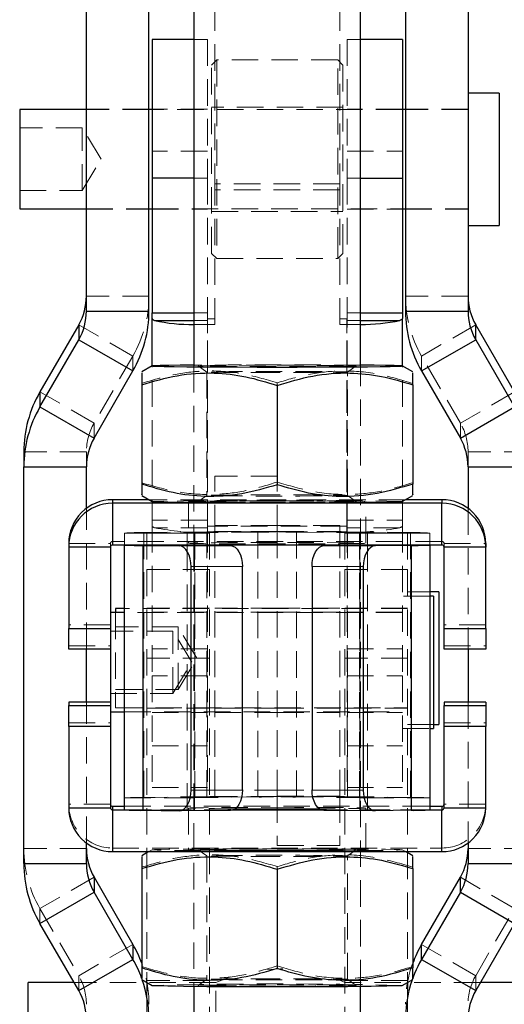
# Model space of a CAD drawing. Header units: millimetres. Extents: x 19 to 411, y 18 to 285.
# Tile 39 of 58: x 333 to 356, y 174 to 222. Entities that reach past the tile are written whole.
import ezdxf

# ---------------------------------------------------------------- set-up
doc = ezdxf.new("R2010")
doc.units = ezdxf.units.MM
doc.linetypes.add('HIDDEN', pattern=[1.905, 1.27, -0.635])

msp = doc.modelspace()

# ---------------------------------------------------------------- linework, layer by layer
at = {"color": 7, "linetype": 'Continuous', "lineweight": 25}
for p, q in [((341.320901, 228.5366), (341.320901, 204.937474)), ((349.320901, 204.937474), (349.320901, 228.5366)), ((336.170901, 207.566911), (336.170901, 224.596733)), ((339.170901, 207.566911), (339.170901, 224.596733)), ((351.470901, 224.596733), (351.470901, 207.566911)), ((354.470901, 224.596733), (354.470901, 207.566911)), ((341.320901, 220.589669), (339.320901, 220.589669)), ((339.320901, 220.589669), (339.320901, 213.94346)), ((351.320901, 220.589669), (349.320901, 220.589669)), ((351.320901, 220.589669), (351.320901, 213.94346)), ((355.970901, 218.023324), (354.470901, 218.023324)), ((355.970901, 218.023324), (355.970901, 214.85723)), ((336.170901, 217.229576), (332.970901, 217.229576)), ((332.970901, 217.229576), (332.970901, 214.855002)), ((339.320901, 217.229576), (339.170901, 217.229576)), ((351.470901, 217.229576), (351.320901, 217.229576)), ((332.970901, 214.855002), (332.970901, 212.467076)), ((355.970901, 214.85723), (355.970901, 211.673321)), ((339.320901, 213.94346), (339.320901, 207.481266)), ((351.320901, 213.94346), (351.320901, 207.481266)), ((332.970901, 212.467076), (336.170901, 212.467076)), ((339.170901, 212.467076), (339.320901, 212.467076)), ((351.320901, 212.467076), (351.470901, 212.467076)), ((354.470901, 211.673321), (355.970901, 211.673321)), ((336.170901, 207.566911), (339.170901, 207.566911)), ((339.320901, 207.205014), (339.320901, 207.481266)), ((339.320901, 207.481266), (341.320901, 207.481266)), ((349.320901, 207.481266), (351.320901, 207.481266)), ((351.320901, 207.481266), (351.320901, 207.205014)), ((351.470901, 207.566911), (354.470901, 207.566911)), ((335.80247, 206.912102), (333.941255, 203.692624)), ((335.80247, 206.912102), (335.80247, 206.193724)), ((339.320901, 204.937854), (339.320901, 207.205014)), ((351.320901, 204.937854), (351.320901, 207.205014)), ((354.839332, 206.193724), (354.839332, 206.912102)), ((356.700547, 203.692624), (354.839332, 206.912102)), ((333.941255, 202.974246), (335.80247, 206.193724)), ((335.80247, 206.193724), (338.400547, 204.695703)), ((352.241255, 204.695703), (354.839332, 206.193724)), ((354.839332, 206.193724), (356.700547, 202.974246)), ((339.321565, 204.938242), (338.820901, 204.649219)), ((351.820901, 204.649219), (351.320237, 204.938242)), ((336.539331, 201.476225), (338.400547, 204.695703)), ((352.241255, 204.695703), (354.102471, 201.476225)), ((338.820901, 204.036036), (338.820901, 199.274675)), ((345.320901, 204.003797), (345.320901, 199.242437)), ((351.820901, 204.036036), (351.820901, 199.274675)), ((333.941255, 203.692624), (333.941255, 202.974246)), ((333.941255, 202.974246), (336.539331, 201.476225)), ((354.102471, 201.476225), (356.700547, 202.974246)), ((333.170901, 200.821416), (333.170901, 200.103038)), ((333.170901, 200.103038), (336.170901, 200.103038)), ((333.170901, 181.07585), (333.170901, 200.103038)), ((336.170901, 198.111081), (336.170901, 200.103038)), ((354.470901, 200.103038), (357.470901, 200.103038)), ((354.470901, 200.103038), (354.470901, 198.111081)), ((337.420901, 198.523612), (337.420901, 198.351809)), ((339.171425, 198.523612), (337.420901, 198.523612)), ((337.420901, 198.351809), (337.420901, 196.35188)), ((353.220901, 198.351809), (337.420901, 198.351809)), ((338.820901, 198.725963), (339.321565, 198.436947)), ((351.320237, 198.436947), (351.820901, 198.725963)), ((353.220901, 198.523612), (351.470377, 198.523612)), ((353.220901, 198.523612), (353.220901, 198.351809)), ((353.220901, 196.35188), (353.220901, 198.351809)), ((335.320901, 196.423692), (335.320901, 196.251886)), ((355.320901, 196.423692), (355.320901, 196.251886)), ((337.320901, 196.251886), (335.320901, 196.251886)), ((335.320901, 196.251886), (335.320901, 192.352028)), ((337.320901, 196.251886), (337.320901, 192.352028)), ((353.220901, 196.35188), (337.420901, 196.35188)), ((337.995901, 183.655986), (337.995901, 196.35188)), ((341.357597, 196.345662), (338.900141, 196.33088)), ((338.900141, 183.631351), (338.900141, 196.33088)), ((338.900141, 196.33088), (340.620527, 196.309777)), ((340.620527, 196.309777), (343.077984, 196.324558)), ((341.320901, 196.35188), (341.320901, 196.346128)), ((341.357597, 196.345662), (343.077984, 196.324558)), ((349.284205, 196.345662), (347.563818, 196.324558)), ((347.563818, 196.324558), (350.021275, 196.309777)), ((351.741661, 196.33088), (349.284205, 196.345662)), ((349.320901, 196.346128), (349.320901, 196.35188)), ((351.741661, 196.33088), (350.021275, 196.309777)), ((351.741661, 196.33088), (351.741661, 183.631351)), ((352.645901, 196.35188), (352.645901, 183.655986)), ((355.320901, 196.251886), (353.320901, 196.251886)), ((353.320901, 192.352028), (353.320901, 196.251886)), ((355.320901, 192.352028), (355.320901, 196.251886)), ((343.65156, 195.317557), (341.194104, 195.302775)), ((341.194104, 184.603171), (341.194104, 195.302775)), ((343.65156, 184.617953), (343.65156, 195.317557)), ((349.447698, 195.302775), (346.990242, 195.317557)), ((346.990242, 195.317557), (346.990242, 184.617953)), ((349.447698, 195.302775), (349.447698, 184.603171)), ((353.070901, 194.101849), (352.645901, 194.101849)), ((353.070901, 194.101849), (353.070901, 187.75185)), ((352.820901, 193.904271), (352.645901, 193.904271)), ((352.820901, 193.904271), (352.820901, 193.662108)), ((352.820901, 193.662108), (352.820901, 187.554271)), ((337.995901, 193.11052), (337.320901, 193.11052)), ((337.995901, 193.308098), (337.570901, 193.308098)), ((337.570901, 193.308098), (337.570901, 193.11052)), ((335.320901, 192.352028), (337.320901, 192.352028)), ((335.320901, 191.360658), (335.320901, 192.352028)), ((337.320901, 192.352028), (337.320901, 191.360658)), ((353.320901, 192.352028), (355.320901, 192.352028)), ((353.320901, 191.360658), (353.320901, 192.352028)), ((355.320901, 192.352028), (355.320901, 191.360658)), ((337.320901, 191.360658), (335.320901, 191.360658)), ((336.170901, 188.815383), (336.170901, 191.360658)), ((337.320901, 191.360658), (337.320901, 188.815383)), ((355.320901, 191.360658), (353.320901, 191.360658)), ((354.470901, 191.360658), (354.470901, 188.815383)), ((337.320901, 188.815383), (335.320901, 188.815383)), ((335.320901, 188.815383), (335.320901, 188.660757)), ((335.320901, 188.660757), (337.320901, 188.660757)), ((335.320901, 187.652202), (335.320901, 188.660757)), ((337.320901, 188.815383), (337.320901, 188.660757)), ((337.320901, 188.660757), (337.320901, 187.652202)), ((355.320901, 188.815383), (353.320901, 188.815383)), ((353.320901, 188.815383), (353.320901, 188.660757)), ((353.320901, 187.652202), (353.320901, 188.660757)), ((353.320901, 188.660757), (355.320901, 188.660757)), ((355.320901, 188.815383), (355.320901, 188.660757)), ((355.320901, 188.660757), (355.320901, 187.652202)), ((337.320901, 188.348023), (337.995901, 188.348023)), ((337.320901, 187.652202), (335.320901, 187.652202)), ((335.320901, 187.652202), (335.320901, 183.752348)), ((337.320901, 187.652202), (337.320901, 183.752348)), ((352.645901, 187.554271), (352.820901, 187.554271)), ((352.820901, 187.75185), (353.070901, 187.75185)), ((355.320901, 187.652202), (353.320901, 187.652202)), ((353.320901, 183.752348), (353.320901, 187.652202)), ((355.320901, 183.752348), (355.320901, 187.652202)), ((341.194104, 184.603171), (343.65156, 184.617953)), ((346.990242, 184.617953), (349.447698, 184.603171)), ((335.320901, 183.752348), (337.320901, 183.752348)), ((337.420901, 183.824157), (337.420901, 183.65235)), ((337.420901, 183.824157), (337.995901, 183.824157)), ((337.420901, 183.65235), (337.420901, 181.652424)), ((337.420901, 183.65235), (338.013849, 183.65235)), ((343.215133, 183.65235), (347.426669, 183.65235)), ((352.627953, 183.65235), (353.220901, 183.65235)), ((352.645901, 183.824157), (353.220901, 183.824157)), ((353.220901, 183.824157), (353.220901, 183.65235)), ((353.220901, 181.652424), (353.220901, 183.65235)), ((353.320901, 183.752348), (355.320901, 183.752348)), ((338.900141, 183.631351), (340.620527, 183.610243)), ((343.077984, 183.625025), (340.620527, 183.610243)), ((350.021275, 183.610243), (347.563818, 183.625025)), ((351.741661, 183.631351), (350.021275, 183.610243)), ((336.170901, 181.07585), (336.170901, 182.064956)), ((354.470901, 182.064956), (354.470901, 181.07585)), ((337.420901, 181.652424), (353.220901, 181.652424)), ((339.171425, 181.652424), (338.820901, 181.450078)), ((339.070901, 181.652424), (339.070901, 181.594396)), ((351.820901, 181.450078), (351.470377, 181.652424)), ((351.570901, 181.652424), (351.570901, 181.594396)), ((333.170901, 181.07585), (336.170901, 181.07585)), ((338.820901, 180.836891), (338.820901, 176.075531)), ((351.820901, 180.836891), (351.820901, 176.075531)), ((354.470901, 181.07585), (357.470901, 181.07585)), ((336.539331, 180.421037), (336.539331, 179.70266)), ((336.539331, 180.421037), (338.400547, 177.201563)), ((345.320901, 180.804653), (345.320901, 176.043292)), ((352.241255, 177.201563), (354.102471, 180.421037)), ((354.102471, 179.70266), (354.102471, 180.421037)), ((333.941255, 178.204638), (336.539331, 179.70266)), ((338.400547, 176.483189), (336.539331, 179.70266)), ((354.102471, 179.70266), (352.241255, 176.483189)), ((354.102471, 179.70266), (356.700547, 178.204638)), ((335.80247, 174.985164), (333.941255, 178.204638)), ((356.700547, 178.204638), (354.839332, 174.985164)), ((338.400547, 177.201563), (338.400547, 176.483189)), ((352.241255, 176.483189), (352.241255, 177.201563)), ((335.80247, 174.985164), (338.400547, 176.483189)), ((352.241255, 176.483189), (354.839332, 174.985164)), ((335.576032, 175.376849), (333.370901, 175.376849)), ((333.370901, 170.60556), (333.370901, 175.376849)), ((338.820901, 175.526818), (339.321565, 175.237799)), ((339.070901, 175.3825), (339.070901, 174.982147)), ((341.320901, 175.200151), (341.320901, 159.039165)), ((349.320901, 159.039165), (349.320901, 175.200151)), ((351.320237, 175.237799), (351.820901, 175.526818)), ((351.570901, 175.3825), (351.570901, 174.982147)), ((357.570901, 175.376849), (355.06577, 175.376849))]:
    msp.add_line(p, q, dxfattribs=at)
at = {"color": 7, "linetype": 'HIDDEN', "lineweight": 18}
for p, q in [((342.320901, 213.380718), (342.320901, 225.048335)), ((348.320901, 213.380718), (348.320901, 225.048335)), ((341.970901, 220.589669), (341.320901, 220.589669)), ((341.970901, 220.589669), (341.970901, 213.94346)), ((348.670901, 220.589669), (348.670901, 213.94346)), ((349.320901, 220.589669), (348.670901, 220.589669)), ((342.420901, 219.610819), (342.170901, 219.360822)), ((342.420901, 219.610819), (342.420901, 210.085826)), ((348.220901, 219.610819), (342.420901, 219.610819)), ((348.220901, 210.314789), (348.220901, 219.610819)), ((348.470901, 219.360822), (348.220901, 219.610819)), ((342.170901, 210.335822), (342.170901, 219.360822)), ((348.470901, 219.360822), (348.470901, 210.552776)), ((339.170901, 217.248322), (336.170901, 217.248322)), ((339.170901, 217.229576), (336.170901, 217.229576)), ((341.970901, 217.248322), (339.320901, 217.248322)), ((351.320901, 217.229576), (339.320901, 217.229576)), ((348.470901, 217.348324), (342.170901, 217.348324)), ((351.320901, 217.248322), (348.670901, 217.248322)), ((354.470901, 217.248322), (351.470901, 217.248322)), ((354.470901, 217.229576), (351.470901, 217.229576)), ((335.970901, 216.348322), (332.970901, 216.348322)), ((335.970901, 213.348323), (335.970901, 216.348322)), ((336.872192, 214.848326), (335.970901, 216.348322)), ((335.970901, 213.348323), (336.872192, 214.848326)), ((341.970901, 215.235875), (339.320901, 215.235875)), ((348.670901, 215.235875), (351.320901, 215.235875)), ((341.970901, 213.94346), (341.320901, 213.94346)), ((341.970901, 213.94346), (341.970901, 207.481266)), ((348.670901, 213.94346), (348.670901, 207.481266)), ((348.670901, 213.94346), (349.320901, 213.94346)), ((348.320901, 213.666128), (342.320901, 213.666128)), ((332.970901, 213.348323), (335.970901, 213.348323)), ((348.320901, 213.380718), (342.320901, 213.380718)), ((342.320901, 206.918532), (342.320901, 213.380718)), ((348.320901, 206.918532), (348.320901, 213.380718)), ((336.170901, 212.467076), (339.170901, 212.467076)), ((336.170901, 212.448323), (339.170901, 212.448323)), ((339.320901, 212.467076), (351.320901, 212.467076)), ((339.320901, 212.448323), (341.970901, 212.448323)), ((348.670901, 212.448323), (351.320901, 212.448323)), ((351.470901, 212.467076), (354.470901, 212.467076)), ((351.470901, 212.448323), (354.470901, 212.448323)), ((342.170901, 212.348321), (348.470901, 212.348321)), ((342.170901, 210.335822), (342.420901, 210.085826)), ((342.420901, 210.085826), (348.220901, 210.085826)), ((348.220901, 210.085826), (348.470901, 210.335822)), ((348.220901, 210.085826), (348.220901, 210.314789)), ((348.470901, 210.552776), (348.470901, 210.335822)), ((339.170901, 208.285288), (336.170901, 208.285288)), ((354.470901, 208.285288), (351.470901, 208.285288)), ((341.320901, 207.481266), (341.970901, 207.481266)), ((341.970901, 207.205014), (341.970901, 207.481266)), ((348.670901, 207.481266), (348.670901, 207.205014)), ((348.670901, 207.481266), (349.320901, 207.481266)), ((338.400547, 205.414073), (335.80247, 206.912102)), ((341.320901, 207.121545), (341.970901, 207.121545)), ((341.970901, 197.263183), (341.970901, 207.205014)), ((341.980901, 207.203941), (341.980901, 206.918532)), ((342.320901, 207.203941), (341.980901, 207.203941)), ((341.980901, 197.262106), (341.980901, 207.203941)), ((341.980901, 196.976697), (341.980901, 206.918532)), ((342.320901, 206.918532), (341.980901, 206.918532)), ((348.660901, 207.203941), (348.320901, 207.203941)), ((348.660901, 206.918532), (348.320901, 206.918532)), ((348.660901, 206.918532), (348.660901, 207.203941)), ((348.660901, 197.262106), (348.660901, 207.203941)), ((348.660901, 196.976697), (348.660901, 206.918532)), ((348.670901, 197.263183), (348.670901, 207.205014)), ((348.670901, 207.121545), (349.320901, 207.121545)), ((354.839332, 206.912102), (352.241255, 205.414073)), ((338.400547, 205.414073), (336.539331, 202.194603)), ((338.400547, 205.414073), (338.400547, 204.695703)), ((352.241255, 204.695703), (352.241255, 205.414073)), ((354.102471, 202.194603), (352.241255, 205.414073)), ((339.320901, 197.263183), (339.320901, 204.937854)), ((341.320901, 204.937474), (341.320901, 196.35188)), ((341.530617, 204.937072), (341.946155, 204.646142)), ((348.695647, 204.646142), (349.111185, 204.937072)), ((349.320901, 196.35188), (349.320901, 204.937474)), ((351.320901, 197.263183), (351.320901, 204.937854)), ((341.945901, 204.646499), (341.945901, 198.728682)), ((348.695901, 198.728682), (348.695901, 204.646499)), ((345.320901, 204.132745), (345.320901, 204.003797)), ((336.539331, 202.194603), (333.941255, 203.692624)), ((356.700547, 203.692624), (354.102471, 202.194603)), ((336.539331, 202.194603), (336.539331, 201.476225)), ((354.102471, 201.476225), (354.102471, 202.194603)), ((336.170901, 200.821416), (333.170901, 200.821416)), ((336.170901, 200.821416), (336.170901, 200.103038)), ((354.470901, 200.103038), (354.470901, 200.821416)), ((357.470901, 200.821416), (354.470901, 200.821416)), ((342.320901, 197.006294), (342.320901, 199.649998)), ((345.320901, 199.649998), (342.320901, 199.649998)), ((345.320901, 197.006294), (345.320901, 199.242437)), ((337.420901, 196.52369), (337.420901, 198.523612)), ((351.470377, 198.523612), (339.171425, 198.523612)), ((341.070901, 198.437714), (341.070901, 196.437785)), ((341.946155, 198.72904), (341.530617, 198.438109)), ((349.111185, 198.438109), (348.695647, 198.72904)), ((349.570901, 196.437785), (349.570901, 198.437714)), ((353.220901, 198.523612), (353.220901, 196.52369)), ((336.170901, 191.360658), (336.170901, 198.111081)), ((354.470901, 198.111081), (354.470901, 191.360658)), ((341.970901, 197.539435), (339.320901, 197.539435)), ((348.670901, 197.539435), (351.320901, 197.539435)), ((337.995901, 196.923652), (337.995901, 196.355516)), ((340.995901, 196.923652), (337.995901, 196.923652)), ((341.948822, 196.984985), (338.926099, 196.948604)), ((338.926099, 196.948604), (341.367981, 196.933632)), ((338.926099, 184.249071), (338.926099, 196.948604)), ((339.070901, 196.926849), (339.070901, 195.17075)), ((342.070901, 196.926849), (339.070901, 196.926849)), ((339.320901, 197.263183), (339.320901, 190.083062)), ((341.970901, 197.179714), (339.436304, 197.179714)), ((340.995901, 196.923652), (340.995901, 196.355516)), ((344.390702, 196.970017), (341.367981, 196.933632)), ((341.367981, 184.234103), (341.367981, 196.933632)), ((344.390702, 196.970017), (341.948822, 196.984985)), ((341.948822, 184.285456), (341.948822, 196.984985)), ((341.970901, 197.263183), (341.970901, 190.083062)), ((341.980901, 196.976697), (341.980901, 197.262106)), ((348.660901, 197.262106), (341.980901, 197.262106)), ((348.660901, 196.976697), (341.980901, 196.976697)), ((342.070901, 196.926849), (342.070901, 195.17075)), ((345.320901, 197.289777), (342.320901, 197.289777)), ((345.320901, 197.006294), (342.320901, 197.006294)), ((342.320901, 197.006294), (342.320901, 196.994965)), ((342.320901, 196.994965), (345.320901, 196.994965)), ((342.320901, 184.295436), (342.320901, 196.994965)), ((344.390702, 184.270484), (344.390702, 196.970017)), ((348.320901, 197.289777), (345.320901, 197.289777)), ((345.320901, 197.006294), (345.320901, 196.994965)), ((345.320901, 196.994965), (345.320901, 184.295436)), ((345.320901, 196.994965), (348.320901, 196.994965)), ((348.69298, 196.984985), (346.251099, 196.970017)), ((346.251099, 196.970017), (346.251099, 184.270484)), ((346.251099, 196.970017), (349.273821, 196.933632)), ((348.320901, 197.289777), (348.320901, 196.994965)), ((348.320901, 196.994965), (348.320901, 184.295436)), ((348.570901, 196.926849), (348.570901, 195.17075)), ((351.570901, 196.926849), (348.570901, 196.926849)), ((348.660901, 197.262106), (348.660901, 196.976697)), ((348.670901, 197.263183), (348.670901, 190.083062)), ((351.205498, 197.179714), (348.670901, 197.179714)), ((348.69298, 196.984985), (351.715703, 196.948604)), ((348.69298, 196.984985), (348.69298, 184.285456)), ((349.273821, 196.933632), (351.715703, 196.948604)), ((349.273821, 196.933632), (349.273821, 184.234103)), ((352.645901, 196.923652), (349.645901, 196.923652)), ((349.645901, 196.923652), (349.645901, 196.355516)), ((351.320901, 197.263183), (351.320901, 190.083062)), ((351.570901, 196.926849), (351.570901, 195.17075)), ((351.715703, 196.948604), (351.715703, 184.249071)), ((352.645901, 196.923652), (352.645901, 196.355516)), ((335.320901, 196.423692), (337.320901, 196.423692)), ((337.320901, 196.423692), (337.320901, 196.251886)), ((337.420901, 196.52369), (337.420901, 196.35188)), ((353.220901, 196.52369), (337.420901, 196.52369)), ((353.220901, 196.52369), (353.220901, 196.35188)), ((353.320901, 196.423692), (353.320901, 196.251886)), ((353.320901, 196.423692), (355.320901, 196.423692)), ((337.995901, 196.355516), (340.995901, 196.355516)), ((337.995901, 196.35188), (337.995901, 196.355516)), ((340.995901, 183.655986), (340.995901, 196.355516)), ((341.320901, 196.346128), (341.320901, 175.200151)), ((341.357597, 183.646133), (341.357597, 196.345662)), ((349.284205, 196.345662), (349.284205, 183.646133)), ((349.320901, 175.200151), (349.320901, 196.346128)), ((349.645901, 196.355516), (352.645901, 196.355516)), ((349.645901, 196.355516), (349.645901, 183.655986)), ((352.645901, 196.355516), (352.645901, 196.35188)), ((342.070901, 195.17075), (339.070901, 195.17075)), ((339.070901, 195.17075), (339.070901, 181.652424)), ((342.070901, 195.17075), (342.070901, 170.426851)), ((351.570901, 195.17075), (348.570901, 195.17075)), ((348.570901, 195.17075), (348.570901, 170.426851)), ((351.570901, 195.17075), (351.570901, 181.652424)), ((352.645901, 194.101849), (351.570901, 194.101849)), ((352.645901, 193.904271), (351.320901, 193.904271)), ((337.570901, 193.11052), (337.570901, 188.545601)), ((351.570901, 193.308098), (337.995901, 193.308098)), ((351.320901, 193.11052), (337.995901, 193.11052)), ((342.070901, 193.326851), (339.070901, 193.326851)), ((341.970901, 193.129273), (339.320901, 193.129273)), ((345.320901, 193.326851), (342.320901, 193.326851)), ((345.320901, 193.129273), (342.320901, 193.129273)), ((348.320901, 193.326851), (345.320901, 193.326851)), ((348.320901, 193.129273), (345.320901, 193.129273)), ((351.570901, 193.326851), (348.570901, 193.326851)), ((351.320901, 193.129273), (348.670901, 193.129273)), ((337.320901, 192.523835), (335.320901, 192.523835)), ((340.320901, 192.229272), (337.320901, 192.229272)), ((340.570901, 192.426851), (337.570901, 192.426851)), ((340.320901, 189.22927), (340.320901, 192.229272)), ((341.222192, 190.729269), (340.320901, 192.229272)), ((340.570901, 189.426848), (340.570901, 192.426851)), ((341.472192, 190.926851), (340.570901, 192.426851)), ((355.320901, 192.523835), (353.320901, 192.523835)), ((335.320901, 191.515283), (337.320901, 191.515283)), ((341.970901, 191.375481), (339.320901, 191.375481)), ((348.670901, 191.375481), (351.320901, 191.375481)), ((353.320901, 191.515283), (355.320901, 191.515283)), ((342.070901, 190.926851), (339.070901, 190.926851)), ((340.320901, 189.22927), (341.222192, 190.729269)), ((340.570901, 189.426848), (341.472192, 190.926851)), ((351.570901, 190.926851), (348.570901, 190.926851)), ((341.970901, 190.083062), (339.320901, 190.083062)), ((339.320901, 190.083062), (339.320901, 184.729272)), ((341.970901, 190.083062), (341.970901, 184.729272)), ((348.670901, 190.083062), (351.320901, 190.083062)), ((348.670901, 190.083062), (348.670901, 184.729272)), ((351.320901, 190.083062), (351.320901, 184.729272)), ((337.570901, 189.426848), (340.570901, 189.426848)), ((337.320901, 189.22927), (340.320901, 189.22927)), ((336.170901, 182.064956), (336.170901, 188.815383)), ((337.570901, 188.545601), (351.570901, 188.545601)), ((339.070901, 188.526848), (342.070901, 188.526848)), ((342.320901, 188.526848), (345.320901, 188.526848)), ((345.320901, 188.526848), (348.320901, 188.526848)), ((348.570901, 188.526848), (351.570901, 188.526848)), ((354.470901, 188.815383), (354.470901, 182.064956)), ((337.995901, 188.348023), (351.320901, 188.348023)), ((339.320901, 188.32927), (341.970901, 188.32927)), ((342.320901, 188.32927), (345.320901, 188.32927)), ((345.320901, 188.32927), (348.320901, 188.32927)), ((348.670901, 188.32927), (351.320901, 188.32927)), ((335.320901, 187.824009), (337.320901, 187.824009)), ((351.320901, 187.554271), (352.645901, 187.554271)), ((351.570901, 187.75185), (352.820901, 187.75185)), ((353.320901, 187.824009), (355.320901, 187.824009)), ((339.320901, 186.72456), (341.970901, 186.72456)), ((348.670901, 186.72456), (351.320901, 186.72456)), ((339.320901, 184.729272), (341.970901, 184.729272)), ((342.320901, 184.590248), (345.320901, 184.590248)), ((345.320901, 184.590248), (348.320901, 184.590248)), ((348.670901, 184.729272), (351.320901, 184.729272)), ((337.995901, 184.224119), (340.995901, 184.224119)), ((341.948822, 184.285456), (338.926099, 184.249071)), ((341.367981, 184.234103), (338.926099, 184.249071)), ((344.390702, 184.270484), (341.367981, 184.234103)), ((341.948822, 184.285456), (344.390702, 184.270484)), ((345.320901, 184.295436), (342.320901, 184.295436)), ((345.320901, 184.306765), (348.320901, 184.306765)), ((345.320901, 184.306765), (345.320901, 181.946544)), ((348.320901, 184.295436), (345.320901, 184.295436)), ((346.251099, 184.270484), (348.69298, 184.285456)), ((346.251099, 184.270484), (349.273821, 184.234103)), ((348.320901, 184.306765), (348.320901, 181.946544)), ((348.69298, 184.285456), (351.715703, 184.249071)), ((351.715703, 184.249071), (349.273821, 184.234103)), ((349.645901, 184.224119), (352.645901, 184.224119)), ((337.320901, 183.924155), (335.320901, 183.924155)), ((337.420901, 181.824231), (337.420901, 183.824157)), ((337.995901, 183.824157), (352.645901, 183.824157)), ((340.995901, 183.655986), (337.995901, 183.655986)), ((338.013849, 183.65235), (343.215133, 183.65235)), ((338.900141, 183.631351), (341.357597, 183.646133)), ((341.070901, 183.738255), (341.070901, 181.738326)), ((341.357597, 183.646133), (343.077984, 183.625025)), ((347.426669, 183.65235), (352.627953, 183.65235)), ((349.284205, 183.646133), (347.563818, 183.625025)), ((349.284205, 183.646133), (351.741661, 183.631351)), ((349.570901, 181.738326), (349.570901, 183.738255)), ((352.645901, 183.655986), (349.645901, 183.655986)), ((353.220901, 183.824157), (353.220901, 181.824231)), ((355.320901, 183.924155), (353.320901, 183.924155)), ((336.170901, 181.794224), (333.170901, 181.794224)), ((337.420901, 181.824231), (337.420901, 181.652424)), ((337.420901, 181.824231), (353.220901, 181.824231)), ((345.320901, 181.946544), (348.320901, 181.946544)), ((353.220901, 181.824231), (353.220901, 181.652424)), ((357.470901, 181.794224), (354.470901, 181.794224)), ((339.070901, 181.594396), (339.070901, 175.3825)), ((339.321565, 181.739093), (339.171425, 181.652424)), ((341.530617, 181.737927), (341.946155, 181.446997)), ((341.945901, 181.447355), (341.945901, 175.529541)), ((348.695647, 181.446997), (349.111185, 181.737927)), ((348.695901, 175.529541), (348.695901, 181.447355)), ((351.470377, 181.652424), (351.320237, 181.739093)), ((351.570901, 181.594396), (351.570901, 175.3825)), ((345.320901, 180.933604), (345.320901, 180.804653)), ((336.539331, 180.421037), (333.941255, 178.923012)), ((356.700547, 178.923012), (354.102471, 180.421037)), ((333.941255, 178.923012), (333.941255, 178.204638)), ((333.941255, 178.923012), (335.80247, 175.703538)), ((354.839332, 175.703538), (356.700547, 178.923012)), ((338.400547, 177.201563), (335.80247, 175.703538)), ((354.839332, 175.703538), (352.241255, 177.201563)), ((335.80247, 175.703538), (335.80247, 174.985164)), ((343.06789, 175.643188), (342.370901, 175.376849)), ((354.839332, 174.985164), (354.839332, 175.703538)), ((342.370901, 175.376849), (335.576032, 175.376849)), ((338.847147, 175.511667), (338.819109, 175.589731)), ((342.070901, 175.47685), (339.070901, 175.47685)), ((341.946155, 175.529899), (341.530617, 175.238968)), ((342.370901, 173.710504), (342.370901, 175.376849)), ((348.570901, 175.376849), (348.28347, 175.496077)), ((351.570901, 175.47685), (348.570901, 175.47685)), ((355.06577, 175.376849), (348.570901, 175.376849)), ((349.111185, 175.238968), (348.695647, 175.529899)), ((339.070901, 174.982147), (339.070901, 170.426851)), ((351.570901, 174.982147), (351.570901, 170.426851))]:
    msp.add_line(p, q, dxfattribs=at)
at = {"color": 8, "linetype": 'Continuous', "lineweight": 25}
for p, q in [((341.320901, 213.94346), (339.320901, 213.94346)), ((349.320901, 213.94346), (351.320901, 213.94346)), ((339.436304, 207.121545), (341.320901, 207.121545)), ((349.320901, 207.121545), (351.205498, 207.121545))]:
    msp.add_line(p, q, dxfattribs=at)
at = {"color": 7, "linetype": 'Continuous', "lineweight": 25, "flags": 128}
for points in [[(339.320901, 207.205014), (339.322717, 207.194434), (339.328163, 207.183862), (339.337232, 207.173319), (339.34991, 207.162821), (339.366181, 207.152383), (339.386022, 207.142012), (339.409407, 207.13173), (339.436304, 207.121545)], [(351.320901, 207.205014), (351.319085, 207.194434), (351.313639, 207.183862), (351.30457, 207.173319), (351.291892, 207.162821), (351.275621, 207.152383), (351.25578, 207.142012), (351.232395, 207.13173), (351.205498, 207.121545)], [(341.320901, 204.97589), (340.673271, 204.970071), (340.124749, 204.963246), (339.710803, 204.955751), (339.442157, 204.947778), (339.325767, 204.939546), (339.364648, 204.931261), (339.557792, 204.923132), (339.900198, 204.915376), (340.382998, 204.908194), (340.993686, 204.901764), (341.716447, 204.896265), (342.532562, 204.891832), (343.420893, 204.888584), (344.358433, 204.886594), (345.320901, 204.885931)], [(345.320901, 204.885931), (346.283369, 204.886594), (347.220909, 204.888584), (348.10924, 204.891832), (348.925354, 204.896265), (349.648116, 204.901764), (350.258804, 204.908194), (350.741603, 204.915376), (351.08401, 204.923132), (351.277154, 204.931261), (351.316035, 204.939546), (351.199645, 204.947778), (350.930999, 204.955751), (350.517053, 204.963246), (349.968531, 204.970071), (349.320901, 204.97589)], [(341.194104, 195.302775), (341.183083, 195.497995), (341.150443, 195.68598), (341.097439, 195.859512), (341.026107, 196.011917), (340.939189, 196.13734), (340.840025, 196.230964), (340.732426, 196.289187), (340.620527, 196.309777)], [(343.077984, 196.324558), (343.189883, 196.303969), (343.297482, 196.245746), (343.396645, 196.152122), (343.483563, 196.026699), (343.554895, 195.874294), (343.607899, 195.700762), (343.640539, 195.512777), (343.65156, 195.317557)], [(346.990242, 195.317557), (347.001263, 195.512777), (347.033903, 195.700762), (347.086907, 195.874294), (347.158239, 196.026699), (347.245156, 196.152122), (347.34432, 196.245746), (347.451919, 196.303969), (347.563818, 196.324558)], [(350.021275, 196.309777), (349.909375, 196.289187), (349.801777, 196.230964), (349.702613, 196.13734), (349.615695, 196.011917), (349.544363, 195.859512), (349.491359, 195.68598), (349.458719, 195.497995), (349.447698, 195.302775)], [(340.620527, 183.610243), (340.732426, 183.628084), (340.840025, 183.683669), (340.939189, 183.77486), (341.026107, 183.898149), (341.097439, 184.048807), (341.150443, 184.221038), (341.183083, 184.408223), (341.194104, 184.603171)], [(343.65156, 184.617953), (343.640539, 184.423005), (343.607899, 184.235816), (343.554895, 184.063589), (343.483563, 183.912931), (343.396645, 183.789638), (343.297482, 183.698451), (343.189883, 183.642866), (343.077984, 183.625025)], [(347.563818, 183.625025), (347.451919, 183.642866), (347.34432, 183.698451), (347.245156, 183.789638), (347.158239, 183.912931), (347.086907, 184.063589), (347.033903, 184.235816), (347.001263, 184.423005), (346.990242, 184.617953)], [(349.447698, 184.603171), (349.458719, 184.408223), (349.491359, 184.221038), (349.544363, 184.048807), (349.615695, 183.898149), (349.702613, 183.77486), (349.801777, 183.683669), (349.909375, 183.628084), (350.021275, 183.610243)]]:
    msp.add_lwpolyline(points, dxfattribs=at)
at = {"color": 7, "linetype": 'HIDDEN', "lineweight": 18, "flags": 128}
for points in [[(341.980901, 206.918532), (341.558705, 206.92216), (341.320901, 206.927487)], [(349.320901, 206.927487), (349.083097, 206.92216), (348.660901, 206.918532)], [(349.320901, 204.97589), (349.299637, 204.976053), (348.527696, 204.981038), (347.672701, 204.98489), (346.756795, 204.987512), (345.8037, 204.988846), (344.838102, 204.988846), (343.885007, 204.987512), (342.969101, 204.98489), (342.114106, 204.981038), (341.342165, 204.976053), (341.320901, 204.97589)], [(345.320901, 204.970033), (346.083937, 204.96937), (346.815734, 204.967396), (347.486333, 204.9642), (348.068278, 204.959908), (348.537746, 204.954693), (348.875515, 204.948777), (349.067759, 204.942399), (349.106605, 204.93582), (348.990464, 204.929309), (348.724091, 204.923132), (348.318391, 204.917537), (347.789974, 204.912768), (347.160472, 204.908998), (346.455658, 204.906405), (345.704386, 204.905079), (344.937415, 204.905079), (344.186144, 204.906405), (343.48133, 204.908998), (342.851828, 204.912768), (342.323411, 204.917537), (341.917711, 204.923132), (341.651338, 204.929309), (341.535197, 204.93582), (341.574043, 204.942399), (341.766287, 204.948777), (342.104056, 204.954693), (342.573524, 204.959908), (343.155469, 204.9642), (343.826068, 204.967396), (344.557865, 204.96937), (345.320901, 204.970033)], [(345.320901, 204.617502), (344.595376, 204.61818), (343.903775, 204.620184), (343.278438, 204.623417), (342.748604, 204.627731), (342.339048, 204.632917), (342.06892, 204.638743), (341.950851, 204.644927), (341.990362, 204.651186), (342.185604, 204.657228), (342.527451, 204.662771), (342.999915, 204.667547), (343.580907, 204.67134), (344.243258, 204.67397), (344.955999, 204.675318), (345.685803, 204.675318), (346.398544, 204.67397), (347.060895, 204.67134), (347.641887, 204.667547), (348.114351, 204.662771), (348.456197, 204.657228), (348.65144, 204.651186), (348.690951, 204.644927), (348.572882, 204.638743), (348.302754, 204.632917), (347.893198, 204.627731), (347.363364, 204.623417), (346.738027, 204.620184), (346.046426, 204.61818), (345.320901, 204.617502)], [(345.320901, 198.75768), (344.595376, 198.757002), (343.903775, 198.754997), (343.278438, 198.751764), (342.748604, 198.747457), (342.339048, 198.742264), (342.06892, 198.736438), (341.950851, 198.730254), (341.990362, 198.723996), (342.185604, 198.717953), (342.527451, 198.712417), (342.999915, 198.707634), (343.580907, 198.703842), (344.243258, 198.701212), (344.955999, 198.699863), (345.685803, 198.699863), (346.398544, 198.701212), (347.060895, 198.703842), (347.641887, 198.707634), (348.114351, 198.712417), (348.456197, 198.717953), (348.65144, 198.723996), (348.690951, 198.730254), (348.572882, 198.736438), (348.302754, 198.742264), (347.893198, 198.747457), (347.363364, 198.751764), (346.738027, 198.754997), (346.046426, 198.757002), (345.320901, 198.75768)], [(345.320901, 198.474222), (344.491767, 198.473522), (343.694496, 198.471443), (342.959727, 198.468068), (342.315697, 198.463531), (341.787155, 198.457995), (341.394413, 198.451684), (341.152564, 198.444837), (341.070901, 198.437714), (341.152564, 198.430592), (341.394413, 198.423737), (341.787155, 198.417427), (342.315697, 198.411898), (342.959727, 198.407353), (343.694496, 198.403978), (344.491767, 198.401907), (345.320901, 198.401199), (346.150035, 198.401907), (346.947306, 198.403978), (347.682074, 198.407353), (348.326105, 198.411898), (348.854647, 198.417427), (349.247389, 198.423737), (349.489238, 198.430592), (349.570901, 198.437714), (349.489238, 198.444837), (349.247389, 198.451684), (348.854647, 198.457995), (348.326105, 198.463531), (347.682074, 198.468068), (346.947306, 198.471443), (346.150035, 198.473522), (345.320901, 198.474222)], [(345.320901, 198.470274), (346.083937, 198.46961), (346.815734, 198.467636), (347.486333, 198.46444), (348.068278, 198.460148), (348.537746, 198.454933), (348.875515, 198.449017), (349.067759, 198.442639), (349.106605, 198.43606), (348.990464, 198.429549), (348.724091, 198.423372), (348.318391, 198.417777), (347.789974, 198.413001), (347.160472, 198.409238), (346.455658, 198.406646), (345.704386, 198.405319), (344.937415, 198.405319), (344.186144, 198.406646), (343.48133, 198.409238), (342.851828, 198.413001), (342.323411, 198.417777), (341.917711, 198.423372), (341.651338, 198.429549), (341.535197, 198.43606), (341.574043, 198.442639), (341.766287, 198.449017), (342.104056, 198.454933), (342.573524, 198.460148), (343.155469, 198.46444), (343.826068, 198.467636), (344.557865, 198.46961), (345.320901, 198.470274)], [(339.320901, 197.263183), (339.322717, 197.252599), (339.328163, 197.242027), (339.337232, 197.231488), (339.34991, 197.220986), (339.366181, 197.210548), (339.386022, 197.200181), (339.409407, 197.189895), (339.436304, 197.179714)], [(351.205498, 197.179714), (351.232395, 197.189895), (351.25578, 197.200181), (351.275621, 197.210548), (351.291892, 197.220986), (351.30457, 197.231488), (351.313639, 197.242027), (351.319085, 197.252599), (351.320901, 197.263183)], [(345.320901, 196.474293), (344.491767, 196.473592), (343.694496, 196.471514), (342.959727, 196.468142), (342.315697, 196.463601), (341.787155, 196.458069), (341.394413, 196.451755), (341.152564, 196.444908), (341.070901, 196.437785), (341.152564, 196.430662), (341.394413, 196.423815), (341.787155, 196.417501), (342.315697, 196.411969), (342.959727, 196.407428), (343.694496, 196.404056), (344.491767, 196.401977), (345.320901, 196.401277), (346.150035, 196.401977), (346.947306, 196.404056), (347.682074, 196.407428), (348.326105, 196.411969), (348.854647, 196.417501), (349.247389, 196.423815), (349.489238, 196.430662), (349.570901, 196.437785), (349.489238, 196.444908), (349.247389, 196.451755), (348.854647, 196.458069), (348.326105, 196.463601), (347.682074, 196.468142), (346.947306, 196.471514), (346.150035, 196.473592), (345.320901, 196.474293)], [(338.013849, 196.35188), (338.01047, 196.352241), (337.995901, 196.355516)], [(352.645901, 196.355516), (352.631331, 196.352241), (352.627953, 196.35188)], [(343.307957, 183.706099), (342.959727, 183.707898), (342.315697, 183.712439), (341.787155, 183.717971), (341.394413, 183.724282), (341.152564, 183.731133), (341.070901, 183.738255), (341.152564, 183.745374), (341.394413, 183.752225), (341.787155, 183.758536), (342.315697, 183.764068), (342.959727, 183.768609), (343.694496, 183.771984), (344.491767, 183.774063), (345.320901, 183.774763)], [(345.320901, 183.774763), (346.150035, 183.774063), (346.947306, 183.771984), (347.682074, 183.768609), (348.326105, 183.764068), (348.854647, 183.758536), (349.247389, 183.752225), (349.489238, 183.745374), (349.570901, 183.738255), (349.489238, 183.731133), (349.247389, 183.724282), (348.854647, 183.717971), (348.326105, 183.712439), (347.682074, 183.707898), (347.333845, 183.706099)], [(345.320901, 181.686786), (346.283369, 181.687453), (347.220909, 181.689439), (348.10924, 181.692687), (348.925354, 181.697124), (349.648116, 181.702623), (350.258804, 181.709049), (350.741603, 181.716231), (351.08401, 181.723987), (351.277154, 181.732116), (351.316035, 181.740405), (351.199645, 181.748637), (350.930999, 181.756606), (350.517053, 181.764097), (349.968531, 181.770926), (349.299637, 181.776909), (348.527696, 181.781889), (347.672701, 181.785745), (346.756795, 181.788371), (345.8037, 181.789701), (344.838102, 181.789701), (343.885007, 181.788371), (342.969101, 181.785745), (342.114106, 181.781889), (341.342165, 181.776909), (340.673271, 181.770926), (340.124749, 181.764097), (339.710803, 181.756606), (339.442157, 181.748637), (339.325767, 181.740405), (339.364648, 181.732116), (339.557792, 181.723987), (339.900198, 181.716231), (340.382998, 181.709049), (340.993686, 181.702623), (341.716447, 181.697124), (342.532562, 181.692687), (343.420893, 181.689439), (344.358433, 181.687453), (345.320901, 181.686786)], [(345.320901, 181.774837), (346.150035, 181.774133), (346.947306, 181.772058), (347.682074, 181.768683), (348.326105, 181.764142), (348.854647, 181.75861), (349.247389, 181.752299), (349.489238, 181.745449), (349.570901, 181.738326), (349.489238, 181.731203), (349.247389, 181.724356), (348.854647, 181.718045), (348.326105, 181.712513), (347.682074, 181.707972), (346.947306, 181.704597), (346.150035, 181.702518), (345.320901, 181.701818), (344.491767, 181.702518), (343.694496, 181.704597), (342.959727, 181.707972), (342.315697, 181.712513), (341.787155, 181.718045), (341.394413, 181.724356), (341.152564, 181.731203), (341.070901, 181.738326), (341.152564, 181.745449), (341.394413, 181.752299), (341.787155, 181.75861), (342.315697, 181.764142), (342.959727, 181.768683), (343.694496, 181.772058), (344.491767, 181.774133), (345.320901, 181.774837)], [(345.320901, 181.770889), (346.083937, 181.770222), (346.815734, 181.768251), (347.486333, 181.765055), (348.068278, 181.760763), (348.537746, 181.755552), (348.875515, 181.749636), (349.067759, 181.743258), (349.106605, 181.736679), (348.990464, 181.730167), (348.724091, 181.723987), (348.318391, 181.718396), (347.789974, 181.71362), (347.160472, 181.709857), (346.455658, 181.707257), (345.704386, 181.705931), (344.937415, 181.705931), (344.186144, 181.707257), (343.48133, 181.709857), (342.851828, 181.71362), (342.323411, 181.718396), (341.917711, 181.723987), (341.651338, 181.730167), (341.535197, 181.736679), (341.574043, 181.743258), (341.766287, 181.749636), (342.104056, 181.755552), (342.573524, 181.760763), (343.155469, 181.765055), (343.826068, 181.768251), (344.557865, 181.770222), (345.320901, 181.770889)], [(345.320901, 181.418361), (344.595376, 181.419039), (343.903775, 181.421039), (343.278438, 181.424273), (342.748604, 181.428583), (342.339048, 181.433772), (342.06892, 181.439599), (341.950851, 181.445783), (341.990362, 181.452045), (342.185604, 181.458083), (342.527451, 181.463623), (342.999915, 181.468403), (343.580907, 181.472195), (344.243258, 181.474829), (344.955999, 181.476177), (345.685803, 181.476177), (346.398544, 181.474829), (347.060895, 181.472195), (347.641887, 181.468403), (348.114351, 181.463623), (348.456197, 181.458083), (348.65144, 181.452045), (348.690951, 181.445783), (348.572882, 181.439599), (348.302754, 181.433772), (347.893198, 181.428583), (347.363364, 181.424273), (346.738027, 181.421039), (346.046426, 181.419039), (345.320901, 181.418361)], [(345.592429, 176.025891), (345.470901, 176.026849), (344.85893, 176.002549)], [(345.320901, 175.271129), (346.083937, 175.270462), (346.815734, 175.268491), (347.486333, 175.265295), (348.068278, 175.261003), (348.537746, 175.255792), (348.875515, 175.249876), (349.067759, 175.243498), (349.106605, 175.236919), (348.990464, 175.230404), (348.724091, 175.224227), (348.318391, 175.218636), (347.789974, 175.21386), (347.160472, 175.210097), (346.455658, 175.207497), (345.704386, 175.206171), (344.937415, 175.206171), (344.186144, 175.207497), (343.48133, 175.210097), (342.851828, 175.21386), (342.323411, 175.218636), (341.917711, 175.224227), (341.651338, 175.230404), (341.535197, 175.236919), (341.574043, 175.243498), (341.766287, 175.249876), (342.104056, 175.255792), (342.573524, 175.261003), (343.155469, 175.265295), (343.826068, 175.268491), (344.557865, 175.270462), (345.320901, 175.271129)], [(345.320901, 175.558535), (344.595376, 175.557857), (343.903775, 175.555853), (343.278438, 175.552623), (342.748604, 175.548309), (342.339048, 175.543123), (342.06892, 175.537297), (341.950851, 175.531109), (341.990362, 175.524851), (342.185604, 175.518808), (342.527451, 175.513273), (342.999915, 175.508493), (343.580907, 175.504697), (344.243258, 175.502067), (344.955999, 175.500718), (345.685803, 175.500718), (346.398544, 175.502067), (347.060895, 175.504697), (347.641887, 175.508493), (348.114351, 175.513273), (348.456197, 175.518808), (348.65144, 175.524851), (348.690951, 175.531109), (348.572882, 175.537297), (348.302754, 175.543123), (347.893198, 175.548309), (347.363364, 175.552623), (346.738027, 175.555853), (346.046426, 175.557857), (345.320901, 175.558535)]]:
    msp.add_lwpolyline(points, dxfattribs=at)
at = {"color": 7, "linetype": 'Continuous', "lineweight": 25}
for centre, radius, start, end in [((333.427332, 208.285378), 2.743569, 329.9640258, 359.9981372), ((357.21447, 208.285378), 2.743569, 180.0018628, 210.0359742), ((333.42732, 207.567003), 2.743581, 329.9640944, 359.9980685), ((333.434277, 207.567117), 5.736624, 329.9642187, 359.9979391), ((357.207525, 207.567117), 5.736624, 180.0020609, 210.0357813), ((357.214482, 207.567003), 2.743581, 180.0019315, 210.0359056), ((341.198628, 214.988212), 8.061652, 257.372842, 270.8690515), ((349.303964, 216.340151), 9.412679, 270.1030961, 281.6550104), ((338.907517, 200.821213), 5.736616, 149.9642047, 179.9979704), ((338.907517, 200.102835), 5.736616, 149.9642047, 179.9979704), ((338.914504, 200.10294), 2.743603, 149.9642202, 179.9979427), ((351.727298, 200.10294), 2.743603, 0.0020573, 30.0357798), ((337.420859, 196.423654), 2.099958, 89.9988487, 179.998966), ((337.420868, 196.251842), 2.099967, 89.9990952, 179.9988212), ((343.796324, 372.698917), 174.319412, 268.52906263, 270.50110855), ((346.845478, 372.698917), 174.319412, 269.49889145, 271.47093737), ((353.220943, 196.423654), 2.099958, 0.001034, 90.0011513), ((353.220934, 196.251842), 2.099967, 0.0011788, 90.0009048), ((337.420898, 196.251882), 0.099998, 89.998234, 179.9980307), ((338.875002, 213.983557), 17.652695, 267.2038252, 270.0815921), ((341.460837, 209.652599), 13.307337, 268.1929379, 269.5554882), ((349.180965, 209.652599), 13.307337, 270.4445118, 271.8070621), ((351.653247, 218.776096), 22.445389, 270.2256936, 272.488889), ((353.220904, 196.251882), 0.099998, 0.0019693, 90.001766), ((337.420859, 183.752382), 2.099958, 180.0009323, 270.0011513), ((337.420898, 183.924155), 0.099998, 179.9998348, 270.001766), ((337.420898, 183.752348), 0.099998, 179.9998348, 270.001766), ((338.78423, 195.984206), 12.353399, 266.3411996, 270.5376099), ((345.320901, 636.352889), 452.651266, 269.74520433, 270.25479567), ((351.857572, 195.984206), 12.353399, 269.4623901, 273.6588004), ((353.220904, 183.924155), 0.099998, 269.998234, 0.0001652), ((353.220904, 183.752348), 0.099998, 269.998234, 0.0001652), ((353.220943, 183.752382), 2.099958, 269.9988487, 359.9990677), ((338.914525, 181.794328), 2.743624, 180.0021746, 210.0356625), ((351.727277, 181.794328), 2.743624, 329.9643375, 359.9978254), ((338.907532, 181.076054), 5.736631, 180.0020332, 210.0357545), ((338.914531, 181.075952), 2.74363, 180.0021311, 210.0356282), ((351.727271, 181.075952), 2.74363, 329.9643718, 359.9978689), ((333.43222, 174.32925), 5.738855, 20.118723, 30.0332716), ((357.209582, 174.32925), 5.738855, 149.9667284, 159.881277), ((333.432042, 173.610803), 5.739046, 20.1707002, 30.0330153), ((357.207568, 173.611764), 5.736667, 149.964332, 179.9979002), ((333.435081, 173.611885), 5.73582, 0.0008851, 19.3424534), ((343.79649, 349.532222), 174.35186, 268.52928173, 270.50096061), ((346.845312, 349.532222), 174.35186, 269.49903939, 271.47071827), ((333.427293, 173.611878), 2.743608, 0.0020053, 30.0357539), ((357.214509, 173.611878), 2.743608, 149.9642461, 179.9979947)]:
    msp.add_arc(centre, radius, start, end, dxfattribs=at)
at = {"color": 7, "linetype": 'HIDDEN', "lineweight": 18}
for centre, radius, start, end in [((333.434246, 208.285495), 5.736655, 329.9643003, 359.9979319), ((357.207556, 208.285495), 5.736655, 180.0020681, 210.0356997), ((341.978429, 207.228042), 0.024227, 251.8967521, 275.8555663), ((348.663373, 207.228042), 0.024227, 264.1444337, 288.1032479), ((338.914504, 200.821317), 2.743603, 149.9642202, 179.9979427), ((351.727298, 200.821317), 2.743603, 0.0020573, 30.0357798), ((345.320901, -59.633951), 258.140622, 88.66829345, 91.33170655), ((338.806343, 184.061896), 12.887265, 89.4675666, 93.6055437), ((341.572461, 207.905719), 10.936652, 258.7365297, 272.1402666), ((341.319956, 191.783117), 5.150739, 89.4657749, 93.6071038), ((341.996611, 202.144265), 5.159501, 269.4692952, 273.6035854), ((341.978431, 197.28614), 0.024161, 251.8416104, 275.8685062), ((344.510574, 209.854348), 12.884888, 269.4669555, 273.605696), ((346.131228, 209.854348), 12.884888, 266.394304, 270.5330445), ((348.645191, 202.144265), 5.159501, 266.3964146, 270.5307048), ((348.663371, 197.28614), 0.024161, 264.1314938, 288.1583896), ((349.069341, 207.905719), 10.936652, 267.8597334, 281.2634703), ((349.321846, 191.783117), 5.150739, 86.3928962, 90.5342251), ((351.835459, 184.061896), 12.887265, 86.3944563, 90.5324334), ((337.420904, 196.423687), 0.100003, 90.0012663, 179.9971328), ((353.220898, 196.423687), 0.100003, 0.0028672, 89.9987337), ((341.038033, 196.596427), 0.244568, 260.0800463, 270.7428054), ((349.603769, 196.596427), 0.244568, 269.2571946, 279.9199537), ((338.806142, 171.369859), 12.87977, 89.4663621, 93.6067481), ((341.320105, 179.079939), 5.154386, 89.4678133, 93.6062118), ((341.996847, 189.435949), 5.150717, 269.4657681, 273.6071125), ((344.51052, 197.154904), 12.884977, 269.4671989, 273.6059111), ((346.131282, 197.154904), 12.884977, 266.3940889, 270.5328011), ((348.644955, 189.435949), 5.150717, 266.3928875, 270.5342319), ((349.321697, 179.079939), 5.154386, 86.3937882, 90.5321867), ((351.83566, 171.369859), 12.87977, 86.3932519, 90.5336379), ((337.420863, 183.924193), 2.099962, 180.0010344, 270.0010492), ((341.311177, 188.585608), 4.939694, 266.3406097, 270.5384356), ((349.330625, 188.585608), 4.939694, 269.4615644, 273.6593903), ((353.220939, 183.924193), 2.099962, 269.9989508, 359.9989656), ((338.907541, 181.79443), 5.73664, 180.0020576, 210.0357301), ((333.435073, 174.330261), 5.735828, 0.0009014, 20.1190436), ((357.206728, 174.330261), 5.735828, 159.8809564, 179.9990986), ((333.427326, 174.330261), 2.743575, 0.0018972, 30.0359399), ((357.214476, 174.330261), 2.743575, 149.9640601, 179.9981028), ((345.320901, -82.808879), 258.116407, 88.66816849, 91.33183151)]:
    msp.add_arc(centre, radius, start, end, dxfattribs=at)
for points, knots in [([(345.320901, 204.132745), (344.756752, 204.297624), (343.616222, 204.630958), (341.926368, 204.746587), (340.31096, 204.556561), (339.320613, 204.25345), (338.820901, 204.100506)], [0, 0, 0, 0, 0.2646024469, 0.5349424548, 0.7653401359, 1, 1, 1, 1]), ([(351.820901, 204.100506), (351.256752, 204.270979), (350.116221, 204.615621), (348.426367, 204.748029), (346.810959, 204.574011), (345.820613, 204.280729), (345.320901, 204.132745)], [0, 0, 0, 0, 0.264602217, 0.53494223, 0.765339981, 1, 1, 1, 1]), ([(338.820901, 199.339145), (339.385049, 199.174269), (340.525578, 198.840942), (342.215439, 198.725309), (343.830839, 198.915338), (344.821189, 199.218443), (345.320901, 199.371384)], [0, 0, 0, 0, 0.264602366, 0.534942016, 0.765340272, 1, 1, 1, 1]), ([(345.320901, 199.371384), (345.88505, 199.20091), (347.02558, 198.856267), (348.715437, 198.723871), (350.330838, 198.897887), (351.321189, 199.191163), (351.820901, 199.339145)], [0, 0, 0, 0, 0.264602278, 0.534942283, 0.765340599, 1, 1, 1, 1]), ([(345.320901, 180.933604), (344.756753, 181.098481), (343.616224, 181.431812), (341.926363, 181.547443), (340.310962, 181.357415), (339.320613, 181.054308), (338.820901, 180.901365)], [0, 0, 0, 0, 0.2646024, 0.534941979, 0.765340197, 1, 1, 1, 1]), ([(351.820901, 180.901365), (351.256752, 181.071838), (350.116222, 181.416481), (348.426365, 181.548881), (346.810963, 181.374872), (345.820613, 181.081589), (345.320901, 180.933604)], [0, 0, 0, 0, 0.264602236, 0.534942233, 0.765340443, 1, 1, 1, 1]), ([(338.820901, 176.140004), (339.385049, 175.975127), (340.525578, 175.641796), (342.215439, 175.526165), (343.830839, 175.716193), (344.821189, 176.0193), (345.320901, 176.172243)], [0, 0, 0, 0, 0.264602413, 0.534942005, 0.7653402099, 1, 1, 1, 1]), ([(345.320901, 176.172243), (345.88505, 176.00177), (347.02558, 175.657126), (348.715437, 175.524727), (350.330839, 175.698736), (351.321189, 175.992019), (351.820901, 176.140004)], [0, 0, 0, 0, 0.2646022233, 0.5349422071, 0.7653404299, 1, 1, 1, 1])]:
    msp.add_open_spline(points, degree=3, knots=knots, dxfattribs=at)
at = {"color": 7, "linetype": 'Continuous', "lineweight": 25}
for points, knots in [([(338.820901, 204.610118), (338.820901, 204.613909), (338.820901, 204.624214), (338.820901, 204.356425), (338.820901, 204.107144), (338.820901, 204.036036)], [0, 0, 0, 0, 0.293721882, 0.798532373, 1, 1, 1, 1]), ([(338.820901, 204.036036), (339.385049, 204.200912), (340.525578, 204.534239), (342.215439, 204.649872), (343.830839, 204.459843), (344.821189, 204.156738), (345.320901, 204.003797)], [0, 0, 0, 0, 0.264602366, 0.534942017, 0.765340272, 1, 1, 1, 1]), ([(345.320901, 204.003797), (345.88505, 204.174271), (347.02558, 204.518916), (348.715437, 204.651307), (350.330839, 204.477306), (351.321189, 204.184022), (351.820901, 204.036036)], [0, 0, 0, 0, 0.2646022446, 0.5349422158, 0.765340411, 1, 1, 1, 1]), ([(351.820901, 204.036036), (351.820901, 204.107144), (351.820901, 204.351995), (351.820901, 204.621298), (351.820901, 204.612022), (351.820901, 204.608464)], [0, 0, 0, 0, 0.20146339, 0.693709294, 1, 1, 1, 1]), ([(345.320901, 199.242437), (344.756752, 199.077558), (343.616222, 198.744224), (341.926368, 198.628594), (340.31096, 198.818621), (339.320613, 199.121731), (338.820901, 199.274675)], [0, 0, 0, 0, 0.2646024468, 0.5349424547, 0.7653401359, 1, 1, 1, 1]), ([(338.820901, 199.274675), (338.820901, 199.208034), (338.820901, 198.978564), (338.820901, 198.738023), (338.820901, 198.760844), (338.820901, 198.768669)], [0, 0, 0, 0, 0.211933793, 0.729758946, 1, 1, 1, 1]), ([(351.820901, 199.274675), (351.256752, 199.104202), (350.116222, 198.759557), (348.426368, 198.627166), (346.810959, 198.801167), (345.820613, 199.094451), (345.320901, 199.242437)], [0, 0, 0, 0, 0.26460226, 0.534942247, 0.765339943, 1, 1, 1, 1]), ([(351.820901, 198.766605), (351.820901, 198.758874), (351.820901, 198.735167), (351.820901, 198.974416), (351.820901, 199.208035), (351.820901, 199.274675)], [0, 0, 0, 0, 0.257022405, 0.788062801, 1, 1, 1, 1]), ([(338.820901, 181.410973), (338.820901, 181.414764), (338.820901, 181.425068), (338.820901, 181.157287), (338.820901, 180.908001), (338.820901, 180.836891)], [0, 0, 0, 0, 0.293721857, 0.798532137, 1, 1, 1, 1]), ([(338.820901, 180.836891), (339.385049, 181.001769), (340.525578, 181.335099), (342.215439, 181.45073), (343.830839, 181.260703), (344.821189, 180.957595), (345.320901, 180.804653)], [0, 0, 0, 0, 0.264602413, 0.534942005, 0.76534021, 1, 1, 1, 1]), ([(345.320901, 180.804653), (345.88505, 180.975126), (347.02558, 181.31977), (348.715437, 181.452164), (350.330838, 181.278156), (351.321189, 180.984875), (351.820901, 180.836891)], [0, 0, 0, 0, 0.264602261, 0.534942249, 0.765340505, 1, 1, 1, 1]), ([(351.820901, 180.836891), (351.820901, 180.908001), (351.820901, 181.152856), (351.820901, 181.422156), (351.820901, 181.412881), (351.820901, 181.409323)], [0, 0, 0, 0, 0.201463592, 0.693709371, 1, 1, 1, 1]), ([(345.320901, 176.043292), (344.756752, 175.878415), (343.616222, 175.545085), (341.926368, 175.429446), (340.31096, 175.619482), (339.320613, 175.922589), (338.820901, 176.075531)], [0, 0, 0, 0, 0.264602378, 0.534942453, 0.765340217, 1, 1, 1, 1]), ([(338.820901, 176.075531), (338.820901, 176.008889), (338.820901, 175.779418), (338.820901, 175.538882), (338.820901, 175.561703), (338.820901, 175.569528)], [0, 0, 0, 0, 0.211933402, 0.729757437, 1, 1, 1, 1]), ([(351.820901, 176.075531), (351.256752, 175.905057), (350.116221, 175.560414), (348.426368, 175.428014), (346.810959, 175.602024), (345.820613, 175.895307), (345.320901, 176.043292)], [0, 0, 0, 0, 0.264602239, 0.534942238, 0.765339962, 1, 1, 1, 1]), ([(351.820901, 175.567457), (351.820901, 175.559725), (351.820901, 175.536018), (351.820901, 175.775272), (351.820901, 176.00889), (351.820901, 176.075531)], [0, 0, 0, 0, 0.257022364, 0.788062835, 1, 1, 1, 1])]:
    msp.add_open_spline(points, degree=3, knots=knots, dxfattribs=at)

doc.saveas('drawing.dxf')
